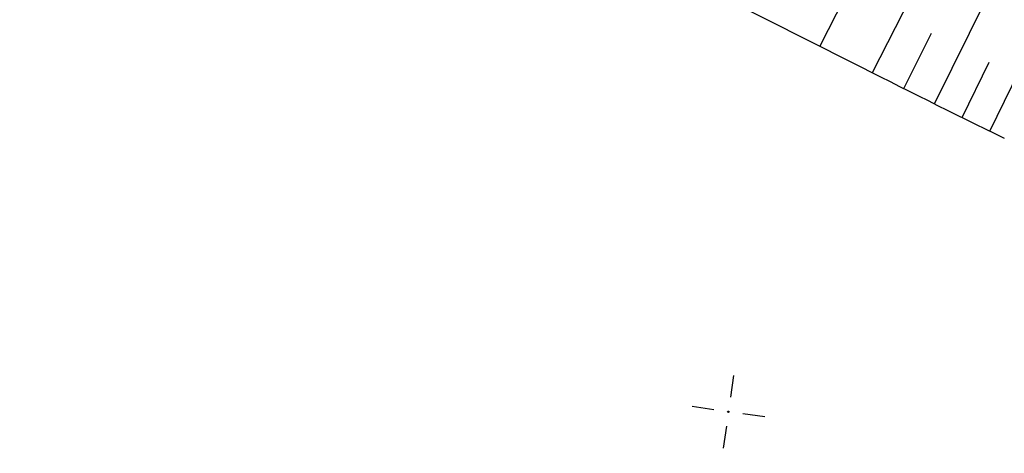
# Model space of a CAD drawing. Extents: x 0 to 1135, y 0 to 594.
# Tile 3 of 153: x 64 to 131, y 134 to 164. Entities that reach past the tile are written whole.
import ezdxf

# ---------------------------------------------------------------- set-up
doc = ezdxf.new("R2010")
doc.units = 0
doc.header["$LTSCALE"] = 2
doc.header["$MEASUREMENT"] = 0
doc.linetypes.add('AUSGEZOGEN', pattern=[0])
doc.layers.get('0').update_dxf_attribs({"color": 8, "linetype": 'AUSGEZOGEN'})
doc.layers.add('NETZ', color=250, linetype='AUSGEZOGEN')
doc.layers.add('Strassen', color=15, linetype='CONTINUOUS')

# ---------------------------------------------------------------- blocks, each defined once
blk = doc.blocks.new('IKR')
at = {"color": 0}
for p, q in [((0, 1), (0, 2.5)), ((-2.5, 0), (-1, 0)), ((1, 0), (2.5, 0)), ((0, -2.5), (0, -1))]:
    blk.add_line(p, q, dxfattribs=at)
blk.add_circle((0, 0), 0.05, dxfattribs=at)
blk.add_point((0, 0), dxfattribs=at)

msp = doc.modelspace()

# ---------------------------------------------------------------- linework, layer by layer
at = {"layer": 'Strassen', "linetype": 'Continuous'}
for p, q in [((49.222, 197.018), (120.779, 160.997)), ((49.222, 197.018), (120.779, 160.997)), ((122.153, 160.302), (125.974, 167.752)), ((122.153, 160.302), (125.974, 167.752)), ((118.594, 162.127), (120.477, 165.8)), ((118.594, 162.127), (120.477, 165.8)), ((126.383, 158.173), (130.123, 165.713)), ((126.383, 158.173), (130.123, 165.713)), ((130.154, 156.322), (133.812, 163.849)), ((130.154, 156.322), (133.812, 163.849)), ((124.284, 159.22), (126.169, 162.982)), ((124.284, 159.22), (126.169, 162.982)), ((128.267, 157.244), (130.11, 161)), ((128.267, 157.244), (130.11, 161))]:
    msp.add_line(p, q, dxfattribs=at)
msp.add_lwpolyline([(120.778, 160.996, 0.005696), (131.134, 155.847)], format="xyb", dxfattribs=at)
msp.add_lwpolyline([(120.778, 160.996, 0.005696), (131.134, 155.847)], format="xyb", dxfattribs=at)

# ---------------------------------------------------------------- block references
at = {"layer": 'NETZ', "rotation": 171.9288}
msp.add_blockref('IKR', (112.35, 137.216), dxfattribs=at)
msp.add_blockref('IKR', (112.35, 137.216), dxfattribs=at)

doc.saveas('drawing.dxf')
